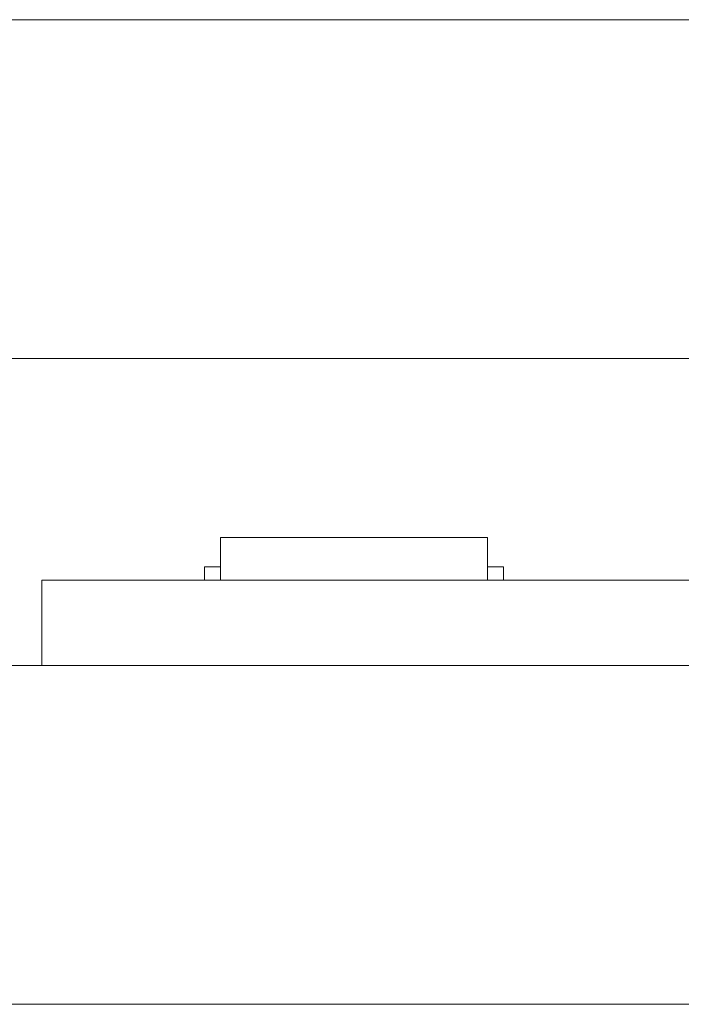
# Model space of a CAD drawing. Header units: inches. Extents: x -30 to 641, y 180 to 601.
# Tile 52 of 234: x -12 to 0, y 435 to 453. Entities that reach past the tile are written whole.
import ezdxf

# ---------------------------------------------------------------- set-up
doc = ezdxf.new("R2010")
doc.units = ezdxf.units.IN
doc.header["$MEASUREMENT"] = 0
doc.layers.add('1', color=7, linetype='Continuous')

# ---------------------------------------------------------------- blocks, each defined once
blk = doc.blocks.new('block 11')
at = {"layer": '1', "color": 8, "lineweight": 18, "true_color": 0x808080}
blk.add_lwpolyline([(554.57, 452.974), (-18.129, 452.974)], dxfattribs=at)
blk = doc.blocks.new('block 13')
at = {"layer": '1', "color": 8, "lineweight": 18, "true_color": 0x808080}
blk.add_lwpolyline([(-18.129, 434.524), (554.57, 434.524)], dxfattribs=at)
blk = doc.blocks.new('block 2068')
at = {"layer": '1', "color": 155, "lineweight": 18, "true_color": 0x4c7299}
blk.add_lwpolyline([(8.099, 440.874), (-11.779, 440.874)], dxfattribs=at)
blk = doc.blocks.new('block 2077')
at = {"layer": '1', "color": 155, "lineweight": 18, "true_color": 0x4c7299}
blk.add_lwpolyline([(8.099, 442.474), (-11.779, 442.474)], dxfattribs=at)
blk = doc.blocks.new('block 2104')
at = {"layer": '1', "color": 155, "lineweight": 18, "true_color": 0x4c7299}
blk.add_lwpolyline([(-8.429, 443.274), (-3.429, 443.274)], dxfattribs=at)
blk = doc.blocks.new('block 2105')
at = {"layer": '1', "color": 155, "lineweight": 18, "true_color": 0x4c7299}
blk.add_lwpolyline([(-3.129, 442.724), (-3.429, 442.724)], dxfattribs=at)
blk = doc.blocks.new('block 2106')
at = {"layer": '1', "color": 155, "lineweight": 18, "true_color": 0x4c7299}
blk.add_lwpolyline([(-8.729, 442.724), (-8.429, 442.724)], dxfattribs=at)
blk = doc.blocks.new('block 2297')
at = {"layer": '1', "color": 155, "lineweight": 18, "true_color": 0x4c7299}
blk.add_lwpolyline([(-11.779, 440.874), (-11.779, 442.474)], dxfattribs=at)
blk = doc.blocks.new('block 2336')
at = {"layer": '1', "color": 155, "lineweight": 18, "true_color": 0x4c7299}
blk.add_lwpolyline([(-8.429, 443.274), (-8.429, 442.474)], dxfattribs=at)
blk = doc.blocks.new('block 2337')
at = {"layer": '1', "color": 155, "lineweight": 18, "true_color": 0x4c7299}
blk.add_lwpolyline([(-3.429, 443.274), (-3.429, 442.474)], dxfattribs=at)
blk = doc.blocks.new('block 2338')
at = {"layer": '1', "color": 155, "lineweight": 18, "true_color": 0x4c7299}
blk.add_lwpolyline([(-3.129, 442.724), (-3.129, 442.474)], dxfattribs=at)
blk = doc.blocks.new('block 2339')
at = {"layer": '1', "color": 155, "lineweight": 18, "true_color": 0x4c7299}
blk.add_lwpolyline([(-8.729, 442.724), (-8.729, 442.474)], dxfattribs=at)
blk = doc.blocks.new('block 2474')
at = {"layer": '1', "color": 18, "lineweight": 13, "true_color": 0x4c0000}
blk.add_lwpolyline([(-11.779, 442.474), (8.099, 442.474)], dxfattribs=at)
blk = doc.blocks.new('block 2475')
at = {"layer": '1', "color": 18, "lineweight": 13, "true_color": 0x4c0000}
blk.add_lwpolyline([(8.099, 442.474), (-11.779, 442.474)], dxfattribs=at)
blk = doc.blocks.new('block 2522')
at = {"layer": '1', "color": 18, "lineweight": 13, "true_color": 0x4c0000}
blk.add_lwpolyline([(-6.236, 442.474), (-9.236, 442.474)], dxfattribs=at)
blk = doc.blocks.new('block 2523')
at = {"layer": '1', "color": 18, "lineweight": 13, "true_color": 0x4c0000}
blk.add_lwpolyline([(-6.186, 442.474), (-9.286, 442.474)], dxfattribs=at)
blk = doc.blocks.new('block 2526')
at = {"layer": '1', "color": 18, "lineweight": 13, "true_color": 0x4c0000}
blk.add_lwpolyline([(8.099, 442.474), (-11.779, 442.474)], dxfattribs=at)
blk = doc.blocks.new('block 2531')
at = {"layer": '1', "color": 18, "lineweight": 13, "true_color": 0x4c0000}
blk.add_lwpolyline([(-3.346, 442.474), (-6.406, 442.474)], dxfattribs=at)
blk = doc.blocks.new('block 2555')
at = {"layer": '1', "color": 18, "lineweight": 13, "true_color": 0x4c0000}
blk.add_lwpolyline([(-6.186, 442.474), (-9.286, 442.474)], dxfattribs=at)
blk = doc.blocks.new('block 2557')
at = {"layer": '1', "color": 18, "lineweight": 13, "true_color": 0x4c0000}
blk.add_lwpolyline([(-6.236, 442.474), (-9.236, 442.474)], dxfattribs=at)
blk = doc.blocks.new('block 2617')
at = {"layer": '1', "color": 18, "lineweight": 13, "true_color": 0x4c0000}
blk.add_lwpolyline([(-6.207, 442.474), (-9.207, 442.474)], dxfattribs=at)
blk = doc.blocks.new('block 2618')
at = {"layer": '1', "color": 18, "lineweight": 13, "true_color": 0x4c0000}
blk.add_lwpolyline([(-6.157, 442.474), (-9.257, 442.474)], dxfattribs=at)
blk = doc.blocks.new('block 2621')
at = {"layer": '1', "color": 18, "lineweight": 13, "true_color": 0x4c0000}
blk.add_lwpolyline([(-11.779, 442.474), (8.099, 442.474)], dxfattribs=at)
blk = doc.blocks.new('block 2623')
at = {"layer": '1', "color": 18, "lineweight": 13, "true_color": 0x4c0000}
blk.add_lwpolyline([(-3.346, 442.474), (-6.406, 442.474)], dxfattribs=at)
blk = doc.blocks.new('block 2624')
at = {"layer": '1', "color": 18, "lineweight": 13, "true_color": 0x4c0000}
blk.add_lwpolyline([(-9.405, 442.474), (-9.005, 442.474)], dxfattribs=at)
blk = doc.blocks.new('block 2672')
at = {"layer": '1', "color": 18, "lineweight": 13, "true_color": 0x4c0000}
blk.add_lwpolyline([(-6.157, 442.474), (-9.257, 442.474)], dxfattribs=at)
blk = doc.blocks.new('block 2673')
at = {"layer": '1', "color": 18, "lineweight": 13, "true_color": 0x4c0000}
blk.add_lwpolyline([(-6.207, 442.474), (-9.207, 442.474)], dxfattribs=at)
blk = doc.blocks.new('block 2676')
at = {"layer": '1', "color": 18, "lineweight": 13, "true_color": 0x4c0000}
blk.add_lwpolyline([(-3.346, 442.474), (-6.406, 442.474)], dxfattribs=at)
blk = doc.blocks.new('block 2677')
at = {"layer": '1', "color": 18, "lineweight": 13, "true_color": 0x4c0000}
blk.add_lwpolyline([(-9.405, 442.474), (-9.005, 442.474)], dxfattribs=at)
blk = doc.blocks.new('block 2679')
at = {"layer": '1', "color": 18, "lineweight": 13, "true_color": 0x4c0000}
blk.add_lwpolyline([(-3.346, 442.474), (-6.406, 442.474)], dxfattribs=at)
blk = doc.blocks.new('block 7459')
at = {"layer": '1', "color": 18, "lineweight": 13, "true_color": 0x4c0000}
blk.add_open_spline([(-3.046, 442.474), (-3.222, 442.474), (-3.399, 442.474), (-3.576, 442.474), (-3.611, 442.474), (-3.647, 442.474), (-3.683, 442.474), (-4.591, 442.474), (-5.498, 442.474), (-6.406, 442.474), (-6.502, 442.474), (-6.599, 442.474), (-6.696, 442.474), (-6.599, 442.474), (-6.502, 442.474), (-6.406, 442.474), (-5.498, 442.474), (-4.591, 442.474), (-3.683, 442.474), (-3.647, 442.474), (-3.611, 442.474), (-3.576, 442.474), (-3.399, 442.474), (-3.222, 442.474), (-3.046, 442.474), (-3.246, 442.474), (-3.446, 442.474), (-3.646, 442.474), (-3.446, 442.474), (-3.246, 442.474), (-3.046, 442.474)], degree=3, knots=[0, 0, 0, 0, 1, 1, 1, 2, 2, 2, 3, 3, 3, 4, 4, 4, 5, 5, 5, 6, 6, 6, 7, 7, 7, 8, 8, 8, 9, 9, 9, 10, 10, 10, 10], dxfattribs=at)
blk = doc.blocks.new('block 7551')
at = {"layer": '1', "color": 18, "lineweight": 13, "true_color": 0x4c0000}
blk.add_lwpolyline([(58.95, 442.474), (40.248, 442.474), (30.896, 442.474), (26.221, 442.474), (23.937, 442.474), (23.072, 442.474), (8.182, 442.474), (6.805, 442.474), (4.467, 442.474), (-0.208, 442.474), (-9.559, 442.474), (-11.779, 442.474), (-10.957, 442.474), (-8.619, 442.474), (-3.944, 442.474), (5.408, 442.474), (12.531, 442.474), (13.947, 442.474), (16.284, 442.474), (20.96, 442.474), (39.662, 442.474), (114.472, 442.474)], dxfattribs=at)
blk = doc.blocks.new('block 7552')
at = {"layer": '1', "color": 18, "lineweight": 13, "true_color": 0x4c0000}
blk.add_open_spline([(-10.596, 442.474), (-10.591, 442.474), (-10.585, 442.474), (-10.585, 442.474), (-10.585, 442.474), (-10.577, 442.474), (-10.577, 442.474), (-10.577, 442.474), (-10.566, 442.474), (-10.566, 442.474), (-10.566, 442.474), (-10.553, 442.474), (-10.553, 442.474), (-10.553, 442.474), (-10.538, 442.474), (-10.538, 442.474), (-10.538, 442.474), (-10.522, 442.474), (-10.522, 442.474), (-10.522, 442.474), (-10.503, 442.474), (-10.503, 442.474), (-10.503, 442.474), (-10.484, 442.474), (-10.484, 442.474), (-10.484, 442.474), (-10.464, 442.474), (-10.464, 442.474), (-10.464, 442.474), (-10.442, 442.474), (-10.442, 442.474), (-10.442, 442.474), (-10.419, 442.474), (-10.419, 442.474), (-10.419, 442.474), (-10.395, 442.474), (-10.395, 442.474), (-10.395, 442.474), (-10.346, 442.474), (-10.346, 442.474), (-10.346, 442.474), (-10.296, 442.474), (-10.296, 442.474), (-10.296, 442.474), (-10.272, 442.474), (-10.272, 442.474), (-10.272, 442.474), (-10.249, 442.474), (-10.249, 442.474), (-10.249, 442.474), (-10.227, 442.474), (-10.227, 442.474), (-10.227, 442.474), (-10.207, 442.474), (-10.207, 442.474), (-10.207, 442.474), (-10.188, 442.474), (-10.188, 442.474), (-10.188, 442.474), (-10.17, 442.474), (-10.17, 442.474), (-10.17, 442.474), (-10.153, 442.474), (-10.153, 442.474), (-10.153, 442.474), (-10.138, 442.474), (-10.138, 442.474), (-10.138, 442.474), (-10.125, 442.474), (-10.125, 442.474), (-10.125, 442.474), (-10.114, 442.474), (-10.114, 442.474), (-10.114, 442.474), (-10.106, 442.474), (-10.106, 442.474), (-10.106, 442.474), (-10.1, 442.474), (-10.1, 442.474), (-10.1, 442.474), (-10.106, 442.474), (-10.106, 442.474), (-10.106, 442.474), (-10.114, 442.474), (-10.114, 442.474), (-10.114, 442.474), (-10.125, 442.474), (-10.125, 442.474), (-10.125, 442.474), (-10.138, 442.474), (-10.138, 442.474), (-10.138, 442.474), (-10.153, 442.474), (-10.153, 442.474), (-10.153, 442.474), (-10.17, 442.474), (-10.17, 442.474), (-10.17, 442.474), (-10.188, 442.474), (-10.188, 442.474), (-10.188, 442.474), (-10.207, 442.474), (-10.207, 442.474), (-10.207, 442.474), (-10.227, 442.474), (-10.227, 442.474), (-10.227, 442.474), (-10.249, 442.474), (-10.249, 442.474), (-10.249, 442.474), (-10.272, 442.474), (-10.272, 442.474), (-10.272, 442.474), (-10.296, 442.474), (-10.296, 442.474), (-10.296, 442.474), (-10.346, 442.474), (-10.346, 442.474), (-10.346, 442.474), (-10.395, 442.474), (-10.395, 442.474), (-10.395, 442.474), (-10.419, 442.474), (-10.419, 442.474), (-10.419, 442.474), (-10.442, 442.474), (-10.442, 442.474), (-10.442, 442.474), (-10.464, 442.474), (-10.464, 442.474), (-10.464, 442.474), (-10.484, 442.474), (-10.484, 442.474), (-10.484, 442.474), (-10.503, 442.474), (-10.503, 442.474), (-10.503, 442.474), (-10.522, 442.474), (-10.522, 442.474), (-10.522, 442.474), (-10.538, 442.474), (-10.538, 442.474), (-10.538, 442.474), (-10.553, 442.474), (-10.553, 442.474), (-10.553, 442.474), (-10.566, 442.474), (-10.566, 442.474), (-10.566, 442.474), (-10.577, 442.474), (-10.577, 442.474), (-10.577, 442.474), (-10.585, 442.474), (-10.585, 442.474), (-10.585, 442.474), (-10.591, 442.474), (-10.591, 442.474)], degree=3, knots=[0, 0, 0, 0, 1, 1, 1, 2, 2, 2, 3, 3, 3, 4, 4, 4, 5, 5, 5, 6, 6, 6, 7, 7, 7, 8, 8, 8, 9, 9, 9, 10, 10, 10, 11, 11, 11, 12, 12, 12, 13, 13, 13, 14, 14, 14, 15, 15, 15, 16, 16, 16, 17, 17, 17, 18, 18, 18, 19, 19, 19, 20, 20, 20, 21, 21, 21, 22, 22, 22, 23, 23, 23, 24, 24, 24, 25, 25, 25, 26, 26, 26, 27, 27, 27, 28, 28, 28, 29, 29, 29, 30, 30, 30, 31, 31, 31, 32, 32, 32, 33, 33, 33, 34, 34, 34, 35, 35, 35, 36, 36, 36, 37, 37, 37, 38, 38, 38, 39, 39, 39, 40, 40, 40, 41, 41, 41, 42, 42, 42, 43, 43, 43, 44, 44, 44, 45, 45, 45, 46, 46, 46, 47, 47, 47, 48, 48, 48, 49, 49, 49, 50, 50, 50, 51, 51, 51, 52, 52, 52, 52], dxfattribs=at)
blk = doc.blocks.new('block 7553')
at = {"layer": '1', "color": 18, "lineweight": 13, "true_color": 0x4c0000}
blk.add_open_spline([(-1.796, 442.474), (-1.791, 442.474), (-1.785, 442.474), (-1.785, 442.474), (-1.785, 442.474), (-1.777, 442.474), (-1.777, 442.474), (-1.777, 442.474), (-1.766, 442.474), (-1.766, 442.474), (-1.766, 442.474), (-1.753, 442.474), (-1.753, 442.474), (-1.753, 442.474), (-1.738, 442.474), (-1.738, 442.474), (-1.738, 442.474), (-1.722, 442.474), (-1.722, 442.474), (-1.722, 442.474), (-1.703, 442.474), (-1.703, 442.474), (-1.703, 442.474), (-1.684, 442.474), (-1.684, 442.474), (-1.684, 442.474), (-1.664, 442.474), (-1.664, 442.474), (-1.664, 442.474), (-1.642, 442.474), (-1.642, 442.474), (-1.642, 442.474), (-1.619, 442.474), (-1.619, 442.474), (-1.619, 442.474), (-1.595, 442.474), (-1.595, 442.474), (-1.595, 442.474), (-1.546, 442.474), (-1.546, 442.474), (-1.546, 442.474), (-1.496, 442.474), (-1.496, 442.474), (-1.496, 442.474), (-1.472, 442.474), (-1.472, 442.474), (-1.472, 442.474), (-1.449, 442.474), (-1.449, 442.474), (-1.449, 442.474), (-1.427, 442.474), (-1.427, 442.474), (-1.427, 442.474), (-1.407, 442.474), (-1.407, 442.474), (-1.407, 442.474), (-1.388, 442.474), (-1.388, 442.474), (-1.388, 442.474), (-1.37, 442.474), (-1.37, 442.474), (-1.37, 442.474), (-1.353, 442.474), (-1.353, 442.474), (-1.353, 442.474), (-1.338, 442.474), (-1.338, 442.474), (-1.338, 442.474), (-1.325, 442.474), (-1.325, 442.474), (-1.325, 442.474), (-1.314, 442.474), (-1.314, 442.474), (-1.314, 442.474), (-1.306, 442.474), (-1.306, 442.474), (-1.306, 442.474), (-1.3, 442.474), (-1.3, 442.474), (-1.3, 442.474), (-1.306, 442.474), (-1.306, 442.474), (-1.306, 442.474), (-1.314, 442.474), (-1.314, 442.474), (-1.314, 442.474), (-1.325, 442.474), (-1.325, 442.474), (-1.325, 442.474), (-1.338, 442.474), (-1.338, 442.474), (-1.338, 442.474), (-1.353, 442.474), (-1.353, 442.474), (-1.353, 442.474), (-1.37, 442.474), (-1.37, 442.474), (-1.37, 442.474), (-1.388, 442.474), (-1.388, 442.474), (-1.388, 442.474), (-1.407, 442.474), (-1.407, 442.474), (-1.407, 442.474), (-1.427, 442.474), (-1.427, 442.474), (-1.427, 442.474), (-1.449, 442.474), (-1.449, 442.474), (-1.449, 442.474), (-1.472, 442.474), (-1.472, 442.474), (-1.472, 442.474), (-1.496, 442.474), (-1.496, 442.474), (-1.496, 442.474), (-1.546, 442.474), (-1.546, 442.474), (-1.546, 442.474), (-1.595, 442.474), (-1.595, 442.474), (-1.595, 442.474), (-1.619, 442.474), (-1.619, 442.474), (-1.619, 442.474), (-1.642, 442.474), (-1.642, 442.474), (-1.642, 442.474), (-1.664, 442.474), (-1.664, 442.474), (-1.664, 442.474), (-1.684, 442.474), (-1.684, 442.474), (-1.684, 442.474), (-1.703, 442.474), (-1.703, 442.474), (-1.703, 442.474), (-1.722, 442.474), (-1.722, 442.474), (-1.722, 442.474), (-1.738, 442.474), (-1.738, 442.474), (-1.738, 442.474), (-1.753, 442.474), (-1.753, 442.474), (-1.753, 442.474), (-1.766, 442.474), (-1.766, 442.474), (-1.766, 442.474), (-1.777, 442.474), (-1.777, 442.474), (-1.777, 442.474), (-1.785, 442.474), (-1.785, 442.474), (-1.785, 442.474), (-1.791, 442.474), (-1.791, 442.474)], degree=3, knots=[0, 0, 0, 0, 1, 1, 1, 2, 2, 2, 3, 3, 3, 4, 4, 4, 5, 5, 5, 6, 6, 6, 7, 7, 7, 8, 8, 8, 9, 9, 9, 10, 10, 10, 11, 11, 11, 12, 12, 12, 13, 13, 13, 14, 14, 14, 15, 15, 15, 16, 16, 16, 17, 17, 17, 18, 18, 18, 19, 19, 19, 20, 20, 20, 21, 21, 21, 22, 22, 22, 23, 23, 23, 24, 24, 24, 25, 25, 25, 26, 26, 26, 27, 27, 27, 28, 28, 28, 29, 29, 29, 30, 30, 30, 31, 31, 31, 32, 32, 32, 33, 33, 33, 34, 34, 34, 35, 35, 35, 36, 36, 36, 37, 37, 37, 38, 38, 38, 39, 39, 39, 40, 40, 40, 41, 41, 41, 42, 42, 42, 43, 43, 43, 44, 44, 44, 45, 45, 45, 46, 46, 46, 47, 47, 47, 48, 48, 48, 49, 49, 49, 50, 50, 50, 51, 51, 51, 52, 52, 52, 52], dxfattribs=at)
blk = doc.blocks.new('block 7554')
at = {"layer": '1', "color": 18, "lineweight": 13, "true_color": 0x4c0000}
blk.add_open_spline([(-3.046, 442.474), (-3.222, 442.474), (-3.399, 442.474), (-3.576, 442.474), (-3.611, 442.474), (-3.647, 442.474), (-3.683, 442.474), (-4.591, 442.474), (-5.498, 442.474), (-6.406, 442.474), (-6.502, 442.474), (-6.599, 442.474), (-6.696, 442.474), (-6.599, 442.474), (-6.502, 442.474), (-6.406, 442.474), (-5.498, 442.474), (-4.591, 442.474), (-3.683, 442.474), (-3.647, 442.474), (-3.611, 442.474), (-3.576, 442.474), (-3.399, 442.474), (-3.222, 442.474), (-3.046, 442.474), (-3.246, 442.474), (-3.446, 442.474), (-3.646, 442.474), (-3.446, 442.474), (-3.246, 442.474), (-3.046, 442.474)], degree=3, knots=[0, 0, 0, 0, 1, 1, 1, 2, 2, 2, 3, 3, 3, 4, 4, 4, 5, 5, 5, 6, 6, 6, 7, 7, 7, 8, 8, 8, 9, 9, 9, 10, 10, 10, 10], dxfattribs=at)
blk = doc.blocks.new('block 7555')
at = {"layer": '1', "color": 18, "lineweight": 13, "true_color": 0x4c0000}
blk.add_open_spline([(-3.046, 442.474), (-3.222, 442.474), (-3.399, 442.474), (-3.576, 442.474), (-3.611, 442.474), (-3.647, 442.474), (-3.683, 442.474), (-4.591, 442.474), (-5.498, 442.474), (-6.406, 442.474), (-6.502, 442.474), (-6.599, 442.474), (-6.696, 442.474), (-6.599, 442.474), (-6.502, 442.474), (-6.406, 442.474), (-5.498, 442.474), (-4.591, 442.474), (-3.683, 442.474), (-3.647, 442.474), (-3.611, 442.474), (-3.576, 442.474), (-3.399, 442.474), (-3.222, 442.474), (-3.046, 442.474), (-3.246, 442.474), (-3.446, 442.474), (-3.646, 442.474), (-3.446, 442.474), (-3.246, 442.474), (-3.046, 442.474)], degree=3, knots=[0, 0, 0, 0, 1, 1, 1, 2, 2, 2, 3, 3, 3, 4, 4, 4, 5, 5, 5, 6, 6, 6, 7, 7, 7, 8, 8, 8, 9, 9, 9, 10, 10, 10, 10], dxfattribs=at)
blk = doc.blocks.new('block 7556')
at = {"layer": '1', "color": 18, "lineweight": 13, "true_color": 0x4c0000}
blk.add_open_spline([(-7.485, 442.474), (-7.389, 442.474), (-7.292, 442.474), (-7.196, 442.474), (-7.292, 442.474), (-7.389, 442.474), (-7.485, 442.474), (-7.726, 442.474), (-7.967, 442.474), (-8.208, 442.474), (-8.244, 442.474), (-8.28, 442.474), (-8.315, 442.474), (-8.492, 442.474), (-8.669, 442.474), (-8.846, 442.474), (-8.646, 442.474), (-8.446, 442.474), (-8.246, 442.474), (-8.446, 442.474), (-8.646, 442.474), (-8.846, 442.474), (-8.669, 442.474), (-8.492, 442.474), (-8.315, 442.474), (-8.28, 442.474), (-8.244, 442.474), (-8.208, 442.474), (-7.967, 442.474), (-7.726, 442.474), (-7.485, 442.474)], degree=3, knots=[0, 0, 0, 0, 1, 1, 1, 2, 2, 2, 3, 3, 3, 4, 4, 4, 5, 5, 5, 6, 6, 6, 7, 7, 7, 8, 8, 8, 9, 9, 9, 10, 10, 10, 10], dxfattribs=at)
blk = doc.blocks.new('block 7557')
at = {"layer": '1', "color": 18, "lineweight": 13, "true_color": 0x4c0000}
blk.add_open_spline([(-7.485, 442.474), (-7.389, 442.474), (-7.292, 442.474), (-7.196, 442.474), (-7.292, 442.474), (-7.389, 442.474), (-7.485, 442.474), (-7.726, 442.474), (-7.967, 442.474), (-8.208, 442.474), (-8.244, 442.474), (-8.28, 442.474), (-8.315, 442.474), (-8.492, 442.474), (-8.669, 442.474), (-8.846, 442.474), (-8.646, 442.474), (-8.446, 442.474), (-8.246, 442.474), (-8.446, 442.474), (-8.646, 442.474), (-8.846, 442.474), (-8.669, 442.474), (-8.492, 442.474), (-8.315, 442.474), (-8.28, 442.474), (-8.244, 442.474), (-8.208, 442.474), (-7.967, 442.474), (-7.726, 442.474), (-7.485, 442.474)], degree=3, knots=[0, 0, 0, 0, 1, 1, 1, 2, 2, 2, 3, 3, 3, 4, 4, 4, 5, 5, 5, 6, 6, 6, 7, 7, 7, 8, 8, 8, 9, 9, 9, 10, 10, 10, 10], dxfattribs=at)
blk = doc.blocks.new('block 7928')
at = {"layer": '1', "color": 18, "lineweight": 13, "true_color": 0x4c0000}
blk.add_open_spline([(-7.779, 442.474), (-7.946, 442.474), (-8.112, 442.474), (-8.279, 442.474), (-8.112, 442.474), (-7.946, 442.474), (-7.779, 442.474), (-7.612, 442.474), (-7.446, 442.474), (-7.279, 442.474), (-7.112, 442.474), (-6.946, 442.474), (-6.779, 442.474), (-6.946, 442.474), (-7.112, 442.474), (-7.279, 442.474), (-7.446, 442.474), (-7.612, 442.474), (-7.779, 442.474)], degree=3, knots=[0, 0, 0, 0, 1, 1, 1, 2, 2, 2, 3, 3, 3, 4, 4, 4, 5, 5, 5, 6, 6, 6, 6], dxfattribs=at)
blk = doc.blocks.new('block 7938')
at = {"layer": '1', "color": 18, "lineweight": 13, "true_color": 0x4c0000}
blk.add_lwpolyline([(-9.236, 442.474), (-9.229, 442.474), (-9.208, 442.474), (-9.173, 442.474), (-9.123, 442.474), (-9.059, 442.474), (-8.982, 442.474), (-8.892, 442.474), (-8.792, 442.474), (-8.682, 442.474), (-8.566, 442.474), (-8.445, 442.474), (-8.315, 442.474), (-8.178, 442.474), (-8.034, 442.474), (-7.736, 442.474), (-7.437, 442.474), (-7.294, 442.474), (-7.156, 442.474), (-7.027, 442.474), (-6.905, 442.474), (-6.789, 442.474), (-6.68, 442.474), (-6.58, 442.474), (-6.49, 442.474), (-6.412, 442.474), (-6.348, 442.474), (-6.298, 442.474), (-6.263, 442.474), (-6.242, 442.474), (-6.236, 442.474), (-6.242, 442.474), (-6.263, 442.474), (-6.298, 442.474), (-6.348, 442.474), (-6.412, 442.474), (-6.49, 442.474), (-6.58, 442.474), (-6.68, 442.474), (-6.789, 442.474), (-6.905, 442.474), (-7.027, 442.474), (-7.156, 442.474), (-7.294, 442.474), (-7.437, 442.474), (-7.736, 442.474), (-8.034, 442.474), (-8.178, 442.474), (-8.315, 442.474), (-8.445, 442.474), (-8.566, 442.474), (-8.682, 442.474), (-8.792, 442.474), (-8.892, 442.474), (-8.982, 442.474), (-9.059, 442.474), (-9.123, 442.474), (-9.173, 442.474), (-9.208, 442.474), (-9.229, 442.474), (-9.236, 442.474)], dxfattribs=at)
blk = doc.blocks.new('block 7950')
at = {"layer": '1', "color": 18, "lineweight": 13, "true_color": 0x4c0000}
blk.add_lwpolyline([(-9.236, 442.474), (-9.229, 442.474), (-9.208, 442.474), (-9.173, 442.474), (-9.123, 442.474), (-9.059, 442.474), (-8.982, 442.474), (-8.892, 442.474), (-8.792, 442.474), (-8.682, 442.474), (-8.566, 442.474), (-8.445, 442.474), (-8.315, 442.474), (-8.178, 442.474), (-8.034, 442.474), (-7.736, 442.474), (-7.437, 442.474), (-7.294, 442.474), (-7.156, 442.474), (-7.027, 442.474), (-6.905, 442.474), (-6.789, 442.474), (-6.68, 442.474), (-6.58, 442.474), (-6.49, 442.474), (-6.412, 442.474), (-6.348, 442.474), (-6.298, 442.474), (-6.263, 442.474), (-6.242, 442.474), (-6.236, 442.474), (-6.242, 442.474), (-6.263, 442.474), (-6.298, 442.474), (-6.348, 442.474), (-6.412, 442.474), (-6.49, 442.474), (-6.58, 442.474), (-6.68, 442.474), (-6.789, 442.474), (-6.905, 442.474), (-7.027, 442.474), (-7.156, 442.474), (-7.294, 442.474), (-7.437, 442.474), (-7.736, 442.474), (-8.034, 442.474), (-8.178, 442.474), (-8.315, 442.474), (-8.445, 442.474), (-8.566, 442.474), (-8.682, 442.474), (-8.792, 442.474), (-8.892, 442.474), (-8.982, 442.474), (-9.059, 442.474), (-9.123, 442.474), (-9.173, 442.474), (-9.208, 442.474), (-9.229, 442.474), (-9.236, 442.474)], dxfattribs=at)
blk = doc.blocks.new('block 7953')
at = {"layer": '1', "color": 18, "lineweight": 13, "true_color": 0x4c0000}
blk.add_open_spline([(-7.779, 442.474), (-7.946, 442.474), (-8.112, 442.474), (-8.279, 442.474), (-8.112, 442.474), (-7.946, 442.474), (-7.779, 442.474), (-7.612, 442.474), (-7.446, 442.474), (-7.279, 442.474), (-7.112, 442.474), (-6.946, 442.474), (-6.779, 442.474), (-6.946, 442.474), (-7.112, 442.474), (-7.279, 442.474), (-7.446, 442.474), (-7.612, 442.474), (-7.779, 442.474)], degree=3, knots=[0, 0, 0, 0, 1, 1, 1, 2, 2, 2, 3, 3, 3, 4, 4, 4, 5, 5, 5, 6, 6, 6, 6], dxfattribs=at)
blk = doc.blocks.new('block 7975')
at = {"layer": '1', "color": 18, "lineweight": 13, "true_color": 0x4c0000}
blk.add_open_spline([(-8.579, 442.474), (-8.079, 442.474), (-7.579, 442.474), (-7.079, 442.474), (-7.579, 442.474), (-8.079, 442.474), (-8.579, 442.474)], degree=3, knots=[0, 0, 0, 0, 1, 1, 1, 2, 2, 2, 2], dxfattribs=at)
blk = doc.blocks.new('block 7980')
at = {"layer": '1', "color": 18, "lineweight": 13, "true_color": 0x4c0000}
blk.add_lwpolyline([(-9.207, 442.474), (-9.2, 442.474), (-9.179, 442.474), (-9.144, 442.474), (-9.094, 442.474), (-9.03, 442.474), (-8.953, 442.474), (-8.863, 442.474), (-8.763, 442.474), (-8.653, 442.474), (-8.537, 442.474), (-8.416, 442.474), (-8.286, 442.474), (-8.149, 442.474), (-8.005, 442.474), (-7.707, 442.474), (-7.409, 442.474), (-7.265, 442.474), (-7.127, 442.474), (-6.998, 442.474), (-6.877, 442.474), (-6.76, 442.474), (-6.651, 442.474), (-6.551, 442.474), (-6.461, 442.474), (-6.384, 442.474), (-6.319, 442.474), (-6.27, 442.474), (-6.234, 442.474), (-6.214, 442.474), (-6.207, 442.474), (-6.214, 442.474), (-6.234, 442.474), (-6.27, 442.474), (-6.319, 442.474), (-6.384, 442.474), (-6.461, 442.474), (-6.551, 442.474), (-6.651, 442.474), (-6.76, 442.474), (-6.877, 442.474), (-6.998, 442.474), (-7.127, 442.474), (-7.265, 442.474), (-7.409, 442.474), (-7.707, 442.474), (-8.005, 442.474), (-8.149, 442.474), (-8.286, 442.474), (-8.416, 442.474), (-8.537, 442.474), (-8.653, 442.474), (-8.763, 442.474), (-8.863, 442.474), (-8.953, 442.474), (-9.03, 442.474), (-9.094, 442.474), (-9.144, 442.474), (-9.179, 442.474), (-9.2, 442.474), (-9.207, 442.474)], dxfattribs=at)
blk = doc.blocks.new('block 7981')
at = {"layer": '1', "color": 18, "lineweight": 13, "true_color": 0x4c0000}
blk.add_open_spline([(-1.029, 442.474), (-2.029, 442.474), (-3.029, 442.474), (-4.029, 442.474), (-3.029, 442.474), (-2.029, 442.474), (-1.029, 442.474)], degree=3, knots=[0, 0, 0, 0, 1, 1, 1, 2, 2, 2, 2], dxfattribs=at)
blk = doc.blocks.new('block 7993')
at = {"layer": '1', "color": 18, "lineweight": 13, "true_color": 0x4c0000}
blk.add_open_spline([(-8.579, 442.474), (-8.079, 442.474), (-7.579, 442.474), (-7.079, 442.474), (-7.579, 442.474), (-8.079, 442.474), (-8.579, 442.474)], degree=3, knots=[0, 0, 0, 0, 1, 1, 1, 2, 2, 2, 2], dxfattribs=at)
blk = doc.blocks.new('block 7994')
at = {"layer": '1', "color": 18, "lineweight": 13, "true_color": 0x4c0000}
blk.add_lwpolyline([(-9.207, 442.474), (-9.2, 442.474), (-9.179, 442.474), (-9.144, 442.474), (-9.094, 442.474), (-9.03, 442.474), (-8.953, 442.474), (-8.863, 442.474), (-8.763, 442.474), (-8.653, 442.474), (-8.537, 442.474), (-8.416, 442.474), (-8.286, 442.474), (-8.149, 442.474), (-8.005, 442.474), (-7.707, 442.474), (-7.409, 442.474), (-7.265, 442.474), (-7.127, 442.474), (-6.998, 442.474), (-6.877, 442.474), (-6.76, 442.474), (-6.651, 442.474), (-6.551, 442.474), (-6.461, 442.474), (-6.384, 442.474), (-6.319, 442.474), (-6.27, 442.474), (-6.234, 442.474), (-6.214, 442.474), (-6.207, 442.474), (-6.214, 442.474), (-6.234, 442.474), (-6.27, 442.474), (-6.319, 442.474), (-6.384, 442.474), (-6.461, 442.474), (-6.551, 442.474), (-6.651, 442.474), (-6.76, 442.474), (-6.877, 442.474), (-6.998, 442.474), (-7.127, 442.474), (-7.265, 442.474), (-7.409, 442.474), (-7.707, 442.474), (-8.005, 442.474), (-8.149, 442.474), (-8.286, 442.474), (-8.416, 442.474), (-8.537, 442.474), (-8.653, 442.474), (-8.763, 442.474), (-8.863, 442.474), (-8.953, 442.474), (-9.03, 442.474), (-9.094, 442.474), (-9.144, 442.474), (-9.179, 442.474), (-9.2, 442.474), (-9.207, 442.474)], dxfattribs=at)
blk = doc.blocks.new('block 7995')
at = {"layer": '1', "color": 18, "lineweight": 13, "true_color": 0x4c0000}
blk.add_open_spline([(-1.029, 442.474), (-2.029, 442.474), (-3.029, 442.474), (-4.029, 442.474), (-3.029, 442.474), (-2.029, 442.474), (-1.029, 442.474)], degree=3, knots=[0, 0, 0, 0, 1, 1, 1, 2, 2, 2, 2], dxfattribs=at)
blk = doc.blocks.new('block 8048')
at = {"layer": '1', "color": 18, "lineweight": 13, "true_color": 0x4c0000}
blk.add_open_spline([(-1.796, 442.474), (-1.791, 442.474), (-1.785, 442.474), (-1.785, 442.474), (-1.785, 442.474), (-1.777, 442.474), (-1.777, 442.474), (-1.777, 442.474), (-1.766, 442.474), (-1.766, 442.474), (-1.766, 442.474), (-1.753, 442.474), (-1.753, 442.474), (-1.753, 442.474), (-1.738, 442.474), (-1.738, 442.474), (-1.738, 442.474), (-1.722, 442.474), (-1.722, 442.474), (-1.722, 442.474), (-1.703, 442.474), (-1.703, 442.474), (-1.703, 442.474), (-1.684, 442.474), (-1.684, 442.474), (-1.684, 442.474), (-1.664, 442.474), (-1.664, 442.474), (-1.664, 442.474), (-1.642, 442.474), (-1.642, 442.474), (-1.642, 442.474), (-1.619, 442.474), (-1.619, 442.474), (-1.619, 442.474), (-1.595, 442.474), (-1.595, 442.474), (-1.595, 442.474), (-1.546, 442.474), (-1.546, 442.474), (-1.546, 442.474), (-1.496, 442.474), (-1.496, 442.474), (-1.496, 442.474), (-1.472, 442.474), (-1.472, 442.474), (-1.472, 442.474), (-1.449, 442.474), (-1.449, 442.474), (-1.449, 442.474), (-1.427, 442.474), (-1.427, 442.474), (-1.427, 442.474), (-1.407, 442.474), (-1.407, 442.474), (-1.407, 442.474), (-1.388, 442.474), (-1.388, 442.474), (-1.388, 442.474), (-1.37, 442.474), (-1.37, 442.474), (-1.37, 442.474), (-1.353, 442.474), (-1.353, 442.474), (-1.353, 442.474), (-1.338, 442.474), (-1.338, 442.474), (-1.338, 442.474), (-1.325, 442.474), (-1.325, 442.474), (-1.325, 442.474), (-1.314, 442.474), (-1.314, 442.474), (-1.314, 442.474), (-1.306, 442.474), (-1.306, 442.474), (-1.306, 442.474), (-1.3, 442.474), (-1.3, 442.474), (-1.3, 442.474), (-1.306, 442.474), (-1.306, 442.474), (-1.306, 442.474), (-1.314, 442.474), (-1.314, 442.474), (-1.314, 442.474), (-1.325, 442.474), (-1.325, 442.474), (-1.325, 442.474), (-1.338, 442.474), (-1.338, 442.474), (-1.338, 442.474), (-1.353, 442.474), (-1.353, 442.474), (-1.353, 442.474), (-1.37, 442.474), (-1.37, 442.474), (-1.37, 442.474), (-1.388, 442.474), (-1.388, 442.474), (-1.388, 442.474), (-1.407, 442.474), (-1.407, 442.474), (-1.407, 442.474), (-1.427, 442.474), (-1.427, 442.474), (-1.427, 442.474), (-1.449, 442.474), (-1.449, 442.474), (-1.449, 442.474), (-1.472, 442.474), (-1.472, 442.474), (-1.472, 442.474), (-1.496, 442.474), (-1.496, 442.474), (-1.496, 442.474), (-1.546, 442.474), (-1.546, 442.474), (-1.546, 442.474), (-1.595, 442.474), (-1.595, 442.474), (-1.595, 442.474), (-1.619, 442.474), (-1.619, 442.474), (-1.619, 442.474), (-1.642, 442.474), (-1.642, 442.474), (-1.642, 442.474), (-1.664, 442.474), (-1.664, 442.474), (-1.664, 442.474), (-1.684, 442.474), (-1.684, 442.474), (-1.684, 442.474), (-1.703, 442.474), (-1.703, 442.474), (-1.703, 442.474), (-1.722, 442.474), (-1.722, 442.474), (-1.722, 442.474), (-1.738, 442.474), (-1.738, 442.474), (-1.738, 442.474), (-1.753, 442.474), (-1.753, 442.474), (-1.753, 442.474), (-1.766, 442.474), (-1.766, 442.474), (-1.766, 442.474), (-1.777, 442.474), (-1.777, 442.474), (-1.777, 442.474), (-1.785, 442.474), (-1.785, 442.474), (-1.785, 442.474), (-1.791, 442.474), (-1.791, 442.474)], degree=3, knots=[0, 0, 0, 0, 1, 1, 1, 2, 2, 2, 3, 3, 3, 4, 4, 4, 5, 5, 5, 6, 6, 6, 7, 7, 7, 8, 8, 8, 9, 9, 9, 10, 10, 10, 11, 11, 11, 12, 12, 12, 13, 13, 13, 14, 14, 14, 15, 15, 15, 16, 16, 16, 17, 17, 17, 18, 18, 18, 19, 19, 19, 20, 20, 20, 21, 21, 21, 22, 22, 22, 23, 23, 23, 24, 24, 24, 25, 25, 25, 26, 26, 26, 27, 27, 27, 28, 28, 28, 29, 29, 29, 30, 30, 30, 31, 31, 31, 32, 32, 32, 33, 33, 33, 34, 34, 34, 35, 35, 35, 36, 36, 36, 37, 37, 37, 38, 38, 38, 39, 39, 39, 40, 40, 40, 41, 41, 41, 42, 42, 42, 43, 43, 43, 44, 44, 44, 45, 45, 45, 46, 46, 46, 47, 47, 47, 48, 48, 48, 49, 49, 49, 50, 50, 50, 51, 51, 51, 52, 52, 52, 52], dxfattribs=at)
blk = doc.blocks.new('block 8050')
at = {"layer": '1', "color": 18, "lineweight": 13, "true_color": 0x4c0000}
blk.add_open_spline([(-7.485, 442.474), (-7.389, 442.474), (-7.292, 442.474), (-7.196, 442.474), (-7.292, 442.474), (-7.389, 442.474), (-7.485, 442.474), (-7.726, 442.474), (-7.967, 442.474), (-8.208, 442.474), (-8.244, 442.474), (-8.28, 442.474), (-8.315, 442.474), (-8.492, 442.474), (-8.669, 442.474), (-8.846, 442.474), (-8.646, 442.474), (-8.446, 442.474), (-8.246, 442.474), (-8.446, 442.474), (-8.646, 442.474), (-8.846, 442.474), (-8.669, 442.474), (-8.492, 442.474), (-8.315, 442.474), (-8.28, 442.474), (-8.244, 442.474), (-8.208, 442.474), (-7.967, 442.474), (-7.726, 442.474), (-7.485, 442.474)], degree=3, knots=[0, 0, 0, 0, 1, 1, 1, 2, 2, 2, 3, 3, 3, 4, 4, 4, 5, 5, 5, 6, 6, 6, 7, 7, 7, 8, 8, 8, 9, 9, 9, 10, 10, 10, 10], dxfattribs=at)
blk = doc.blocks.new('block 8051')
at = {"layer": '1', "color": 18, "lineweight": 13, "true_color": 0x4c0000}
blk.add_open_spline([(-10.596, 442.474), (-10.591, 442.474), (-10.585, 442.474), (-10.585, 442.474), (-10.585, 442.474), (-10.577, 442.474), (-10.577, 442.474), (-10.577, 442.474), (-10.566, 442.474), (-10.566, 442.474), (-10.566, 442.474), (-10.553, 442.474), (-10.553, 442.474), (-10.553, 442.474), (-10.538, 442.474), (-10.538, 442.474), (-10.538, 442.474), (-10.522, 442.474), (-10.522, 442.474), (-10.522, 442.474), (-10.503, 442.474), (-10.503, 442.474), (-10.503, 442.474), (-10.484, 442.474), (-10.484, 442.474), (-10.484, 442.474), (-10.464, 442.474), (-10.464, 442.474), (-10.464, 442.474), (-10.442, 442.474), (-10.442, 442.474), (-10.442, 442.474), (-10.419, 442.474), (-10.419, 442.474), (-10.419, 442.474), (-10.395, 442.474), (-10.395, 442.474), (-10.395, 442.474), (-10.346, 442.474), (-10.346, 442.474), (-10.346, 442.474), (-10.296, 442.474), (-10.296, 442.474), (-10.296, 442.474), (-10.272, 442.474), (-10.272, 442.474), (-10.272, 442.474), (-10.249, 442.474), (-10.249, 442.474), (-10.249, 442.474), (-10.227, 442.474), (-10.227, 442.474), (-10.227, 442.474), (-10.207, 442.474), (-10.207, 442.474), (-10.207, 442.474), (-10.188, 442.474), (-10.188, 442.474), (-10.188, 442.474), (-10.17, 442.474), (-10.17, 442.474), (-10.17, 442.474), (-10.153, 442.474), (-10.153, 442.474), (-10.153, 442.474), (-10.138, 442.474), (-10.138, 442.474), (-10.138, 442.474), (-10.125, 442.474), (-10.125, 442.474), (-10.125, 442.474), (-10.114, 442.474), (-10.114, 442.474), (-10.114, 442.474), (-10.106, 442.474), (-10.106, 442.474), (-10.106, 442.474), (-10.1, 442.474), (-10.1, 442.474), (-10.1, 442.474), (-10.106, 442.474), (-10.106, 442.474), (-10.106, 442.474), (-10.114, 442.474), (-10.114, 442.474), (-10.114, 442.474), (-10.125, 442.474), (-10.125, 442.474), (-10.125, 442.474), (-10.138, 442.474), (-10.138, 442.474), (-10.138, 442.474), (-10.153, 442.474), (-10.153, 442.474), (-10.153, 442.474), (-10.17, 442.474), (-10.17, 442.474), (-10.17, 442.474), (-10.188, 442.474), (-10.188, 442.474), (-10.188, 442.474), (-10.207, 442.474), (-10.207, 442.474), (-10.207, 442.474), (-10.227, 442.474), (-10.227, 442.474), (-10.227, 442.474), (-10.249, 442.474), (-10.249, 442.474), (-10.249, 442.474), (-10.272, 442.474), (-10.272, 442.474), (-10.272, 442.474), (-10.296, 442.474), (-10.296, 442.474), (-10.296, 442.474), (-10.346, 442.474), (-10.346, 442.474), (-10.346, 442.474), (-10.395, 442.474), (-10.395, 442.474), (-10.395, 442.474), (-10.419, 442.474), (-10.419, 442.474), (-10.419, 442.474), (-10.442, 442.474), (-10.442, 442.474), (-10.442, 442.474), (-10.464, 442.474), (-10.464, 442.474), (-10.464, 442.474), (-10.484, 442.474), (-10.484, 442.474), (-10.484, 442.474), (-10.503, 442.474), (-10.503, 442.474), (-10.503, 442.474), (-10.522, 442.474), (-10.522, 442.474), (-10.522, 442.474), (-10.538, 442.474), (-10.538, 442.474), (-10.538, 442.474), (-10.553, 442.474), (-10.553, 442.474), (-10.553, 442.474), (-10.566, 442.474), (-10.566, 442.474), (-10.566, 442.474), (-10.577, 442.474), (-10.577, 442.474), (-10.577, 442.474), (-10.585, 442.474), (-10.585, 442.474), (-10.585, 442.474), (-10.591, 442.474), (-10.591, 442.474)], degree=3, knots=[0, 0, 0, 0, 1, 1, 1, 2, 2, 2, 3, 3, 3, 4, 4, 4, 5, 5, 5, 6, 6, 6, 7, 7, 7, 8, 8, 8, 9, 9, 9, 10, 10, 10, 11, 11, 11, 12, 12, 12, 13, 13, 13, 14, 14, 14, 15, 15, 15, 16, 16, 16, 17, 17, 17, 18, 18, 18, 19, 19, 19, 20, 20, 20, 21, 21, 21, 22, 22, 22, 23, 23, 23, 24, 24, 24, 25, 25, 25, 26, 26, 26, 27, 27, 27, 28, 28, 28, 29, 29, 29, 30, 30, 30, 31, 31, 31, 32, 32, 32, 33, 33, 33, 34, 34, 34, 35, 35, 35, 36, 36, 36, 37, 37, 37, 38, 38, 38, 39, 39, 39, 40, 40, 40, 41, 41, 41, 42, 42, 42, 43, 43, 43, 44, 44, 44, 45, 45, 45, 46, 46, 46, 47, 47, 47, 48, 48, 48, 49, 49, 49, 50, 50, 50, 51, 51, 51, 52, 52, 52, 52], dxfattribs=at)
blk = doc.blocks.new('block 8053')
at = {"layer": '1', "color": 18, "lineweight": 13, "true_color": 0x4c0000}
blk.add_open_spline([(-7.485, 442.474), (-7.389, 442.474), (-7.292, 442.474), (-7.196, 442.474), (-7.292, 442.474), (-7.389, 442.474), (-7.485, 442.474), (-7.726, 442.474), (-7.967, 442.474), (-8.208, 442.474), (-8.244, 442.474), (-8.28, 442.474), (-8.315, 442.474), (-8.492, 442.474), (-8.669, 442.474), (-8.846, 442.474), (-8.646, 442.474), (-8.446, 442.474), (-8.246, 442.474), (-8.446, 442.474), (-8.646, 442.474), (-8.846, 442.474), (-8.669, 442.474), (-8.492, 442.474), (-8.315, 442.474), (-8.28, 442.474), (-8.244, 442.474), (-8.208, 442.474), (-7.967, 442.474), (-7.726, 442.474), (-7.485, 442.474)], degree=3, knots=[0, 0, 0, 0, 1, 1, 1, 2, 2, 2, 3, 3, 3, 4, 4, 4, 5, 5, 5, 6, 6, 6, 7, 7, 7, 8, 8, 8, 9, 9, 9, 10, 10, 10, 10], dxfattribs=at)
blk = doc.blocks.new('block 8058')
at = {"layer": '1', "color": 18, "lineweight": 13, "true_color": 0x4c0000}
blk.add_open_spline([(-3.046, 442.474), (-3.222, 442.474), (-3.399, 442.474), (-3.576, 442.474), (-3.611, 442.474), (-3.647, 442.474), (-3.683, 442.474), (-4.591, 442.474), (-5.498, 442.474), (-6.406, 442.474), (-6.502, 442.474), (-6.599, 442.474), (-6.696, 442.474), (-6.599, 442.474), (-6.502, 442.474), (-6.406, 442.474), (-5.498, 442.474), (-4.591, 442.474), (-3.683, 442.474), (-3.647, 442.474), (-3.611, 442.474), (-3.576, 442.474), (-3.399, 442.474), (-3.222, 442.474), (-3.046, 442.474), (-3.246, 442.474), (-3.446, 442.474), (-3.646, 442.474), (-3.446, 442.474), (-3.246, 442.474), (-3.046, 442.474)], degree=3, knots=[0, 0, 0, 0, 1, 1, 1, 2, 2, 2, 3, 3, 3, 4, 4, 4, 5, 5, 5, 6, 6, 6, 7, 7, 7, 8, 8, 8, 9, 9, 9, 10, 10, 10, 10], dxfattribs=at)
blk = doc.blocks.new('block 9309')
at = {"layer": '1', "color": 35, "lineweight": 13, "true_color": 0x99724c}
blk.add_lwpolyline([(-11.779, 440.874), (-18.639, 440.874)], dxfattribs=at)
blk = doc.blocks.new('block 9310')
at = {"layer": '1', "color": 35, "lineweight": 13, "true_color": 0x99724c}
blk.add_lwpolyline([(35.73, 446.624), (-18.639, 446.624)], dxfattribs=at)

msp = doc.modelspace()

# ---------------------------------------------------------------- block references
at = {"layer": '1'}
for name in ['block 11', 'block 9310', 'block 2104', 'block 2336', 'block 2337', 'block 2106', 'block 2339', 'block 2105', 'block 2338', 'block 2077', 'block 2297', 'block 2474', 'block 2475', 'block 2526', 'block 2621', 'block 7551', 'block 7552', 'block 8051', 'block 2624', 'block 2677', 'block 2523', 'block 2555', 'block 2618', 'block 2672', 'block 2522', 'block 2557', 'block 7938', 'block 7950', 'block 2617', 'block 2673', 'block 7980', 'block 7994', 'block 7556', 'block 7557', 'block 8050', 'block 8053', 'block 7975', 'block 7993', 'block 7928', 'block 7953', 'block 7459', 'block 7554', 'block 7555', 'block 8058', 'block 2531', 'block 2623', 'block 2676', 'block 2679', 'block 7981', 'block 7995', 'block 7553', 'block 8048', 'block 9309', 'block 2068', 'block 13']:
    msp.add_blockref(name, (0, 0), dxfattribs=at)

doc.saveas('drawing.dxf')
